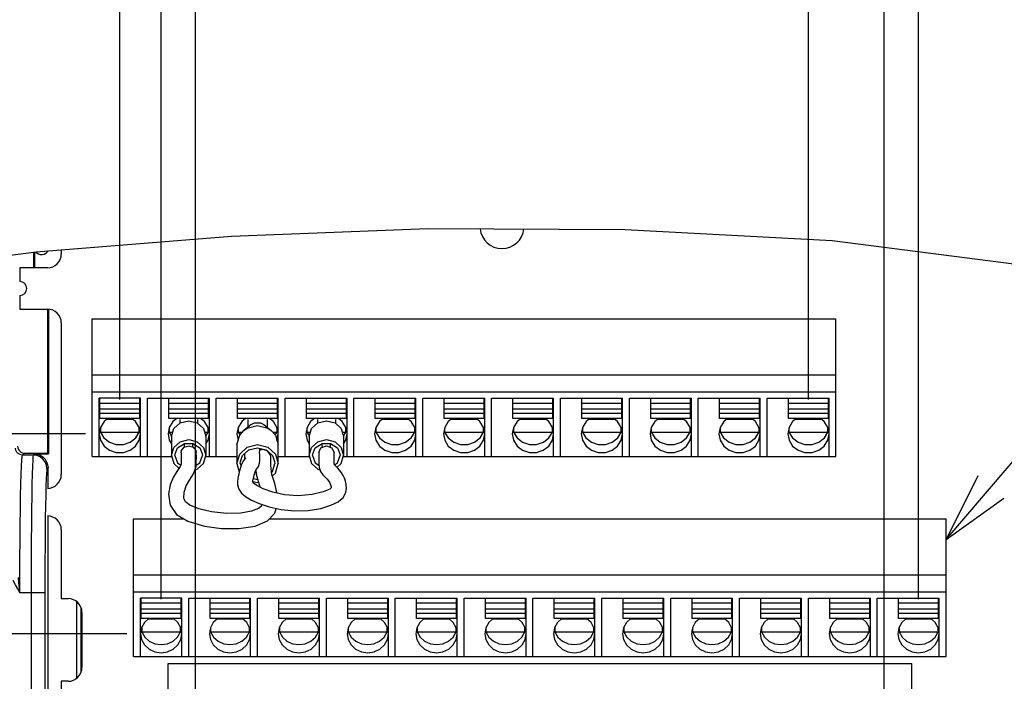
# Model space of a CAD drawing. Extents: x 29 to 410, y 33 to 287.
# Tile 29 of 33: x 270 to 299, y 151 to 170. Entities that reach past the tile are written whole.
import ezdxf

# ---------------------------------------------------------------- set-up
doc = ezdxf.new("R2010")
doc.units = 0
doc.header["$LTSCALE"] = 23.1
doc.layers.get('0').update_dxf_attribs({"linetype": 'CONTINUOUS'})
doc.layers.add('ALL_DIM', color=7, linetype='CONTINUOUS')
doc.layers.add('ALL_NOTE', color=7, linetype='CONTINUOUS')
doc.dimstyles.get("Standard").update_dxf_attribs({"dimtxt": 2.5, "dimasz": 2.5, "dimexe": 1.25, "dimexo": 0.625, "dimtad": 1, "dimcen": 2.5, "dimazin": 3, "dimtfac": 1, "dimtmove": 0, "dimatfit": 3})

# ---------------------------------------------------------------- blocks, each defined once
blk = doc.blocks.new('_OPEN')
at = {"color": 0, "linetype": 'BYBLOCK'}
for p, q in [((0, 0), (-1, 0.25)), ((-1, -0.25), (0, 0)), ((-1, 0), (0, 0))]:
    blk.add_line(p, q, dxfattribs=at)
blk = doc.blocks.new('*D31')
at = {"layer": 'ALL_DIM', "color": 2, "linetype": 'CONTINUOUS'}
for p, q in [((256.482, 147.587), (256.482, 171.767)), ((261.882, 147.587), (261.882, 171.767)), ((256.482, 170.767), (259.182, 170.767)), ((261.882, 170.767), (259.182, 170.767)), ((259.182, 170.767), (272.019, 170.767))]:
    blk.add_line(p, q, dxfattribs=at)
at = {"layer": 'ALL_DIM', "color": 2, "linetype": 'CONTINUOUS', "xscale": 2, "yscale": 2, "zscale": 2, "rotation": 180}
blk.add_blockref('_OPEN', (256.482, 170.767), dxfattribs=at)
at = {"layer": 'ALL_DIM', "color": 2, "linetype": 'CONTINUOUS', "xscale": 2, "yscale": 2, "zscale": 2}
blk.add_blockref('_OPEN', (261.882, 170.767), dxfattribs=at)
blk = doc.blocks.new('*D38')
at = {"layer": 'ALL_DIM', "color": 2, "linetype": 'CONTINUOUS'}
for p, q in [((221.41, 152.529), (221.41, 157.529)), ((221.41, 157.529), (221.41, 150.429)), ((273.582, 152.529), (220.41, 152.529)), ((221.41, 136.204), (221.41, 150.429)), ((274.582, 148.329), (220.41, 148.329)), ((221.41, 148.329), (221.41, 136.204))]:
    blk.add_line(p, q, dxfattribs=at)
at = {"layer": 'ALL_DIM', "color": 2, "linetype": 'CONTINUOUS', "xscale": 2, "yscale": 2, "zscale": 2}
for p, rotation in [((221.41, 152.529), 270), ((221.41, 148.329), 90)]:
    blk.add_blockref('_OPEN', p, dxfattribs=dict(at, rotation=rotation))
blk = doc.blocks.new('*D39')
at = {"layer": 'ALL_DIM', "color": 2, "linetype": 'CONTINUOUS'}
for p, q in [((272.382, 158.329), (214.671, 158.329)), ((215.671, 158.329), (215.671, 153.329)), ((215.671, 148.329), (215.671, 153.329)), ((274.582, 148.329), (214.671, 148.329))]:
    blk.add_line(p, q, dxfattribs=at)
at = {"layer": 'ALL_DIM', "color": 2, "linetype": 'CONTINUOUS', "xscale": 2, "yscale": 2, "zscale": 2}
for p, rotation in [((215.671, 158.329), 90), ((215.671, 148.329), 270)]:
    blk.add_blockref('_OPEN', p, dxfattribs=dict(at, rotation=rotation))
blk = doc.blocks.new('*D40')
at = {"layer": 'ALL_DIM', "color": 2, "linetype": 'CONTINUOUS'}
for p, q in [((273.382, 184.21), (273.382, 189.385)), ((293.382, 159.329), (293.382, 189.385)), ((273.382, 188.385), (283.382, 188.385)), ((293.382, 188.385), (283.382, 188.385)), ((273.382, 159.329), (273.382, 181.883))]:
    blk.add_line(p, q, dxfattribs=at)
at = {"layer": 'ALL_DIM', "color": 2, "linetype": 'CONTINUOUS', "xscale": 2, "yscale": 2, "zscale": 2, "rotation": 180}
blk.add_blockref('_OPEN', (273.382, 188.385), dxfattribs=at)
at = {"layer": 'ALL_DIM', "color": 2, "linetype": 'CONTINUOUS', "xscale": 2, "yscale": 2, "zscale": 2}
blk.add_blockref('_OPEN', (293.382, 188.385), dxfattribs=at)
blk = doc.blocks.new('*D41')
at = {"layer": 'ALL_DIM', "color": 2, "linetype": 'CONTINUOUS'}
for p, q in [((275.582, 149.329), (275.582, 177.912)), ((295.582, 149.329), (295.582, 177.912)), ((275.582, 176.912), (285.582, 176.912)), ((295.582, 176.912), (285.582, 176.912))]:
    blk.add_line(p, q, dxfattribs=at)
at = {"layer": 'ALL_DIM', "color": 2, "linetype": 'CONTINUOUS', "xscale": 2, "yscale": 2, "zscale": 2, "rotation": 180}
blk.add_blockref('_OPEN', (275.582, 176.912), dxfattribs=at)
at = {"layer": 'ALL_DIM', "color": 2, "linetype": 'CONTINUOUS', "xscale": 2, "yscale": 2, "zscale": 2}
blk.add_blockref('_OPEN', (295.582, 176.912), dxfattribs=at)
blk = doc.blocks.new('*D42')
at = {"layer": 'ALL_DIM', "color": 2, "linetype": 'CONTINUOUS'}
for p, q in [((274.582, 177.937), (274.582, 183.69)), ((296.582, 153.529), (296.582, 183.69)), ((274.582, 182.69), (285.582, 182.69)), ((296.582, 182.69), (285.582, 182.69)), ((274.582, 153.529), (274.582, 175.861))]:
    blk.add_line(p, q, dxfattribs=at)
at = {"layer": 'ALL_DIM', "color": 2, "linetype": 'CONTINUOUS', "xscale": 2, "yscale": 2, "zscale": 2, "rotation": 180}
blk.add_blockref('_OPEN', (274.582, 182.69), dxfattribs=at)
at = {"layer": 'ALL_DIM', "color": 2, "linetype": 'CONTINUOUS', "xscale": 2, "yscale": 2, "zscale": 2}
blk.add_blockref('_OPEN', (296.582, 182.69), dxfattribs=at)
blk = doc.blocks.new('*D43')
at = {"layer": 'ALL_DIM', "color": 2, "linetype": 'CONTINUOUS'}
for p, q in [((303.27, 149.329), (303.27, 195.361)), ((307.27, 149.329), (307.27, 195.361)), ((303.27, 194.361), (298.27, 194.361)), ((298.27, 194.361), (305.27, 194.361)), ((327.231, 194.361), (305.27, 194.361)), ((307.27, 194.361), (327.231, 194.361))]:
    blk.add_line(p, q, dxfattribs=at)
at = {"layer": 'ALL_DIM', "color": 2, "linetype": 'CONTINUOUS', "xscale": 2, "yscale": 2, "zscale": 2}
blk.add_blockref('_OPEN', (303.27, 194.361), dxfattribs=at)
at = {"layer": 'ALL_DIM', "color": 2, "linetype": 'CONTINUOUS', "xscale": 2, "yscale": 2, "zscale": 2, "rotation": 180}
blk.add_blockref('_OPEN', (307.27, 194.361), dxfattribs=at)
blk = doc.blocks.new('*D44')
at = {"layer": 'ALL_DIM', "color": 2, "linetype": 'CONTINUOUS'}
for p, q in [((302.254, 195.322), (302.254, 201.091)), ((306.254, 153.393), (306.254, 201.091)), ((302.254, 200.091), (297.254, 200.091)), ((297.254, 200.091), (304.254, 200.091)), ((327.231, 200.091), (304.254, 200.091)), ((306.254, 200.091), (327.231, 200.091)), ((302.254, 153.393), (302.254, 193.416))]:
    blk.add_line(p, q, dxfattribs=at)
at = {"layer": 'ALL_DIM', "color": 2, "linetype": 'CONTINUOUS', "xscale": 2, "yscale": 2, "zscale": 2}
blk.add_blockref('_OPEN', (302.254, 200.091), dxfattribs=at)
at = {"layer": 'ALL_DIM', "color": 2, "linetype": 'CONTINUOUS', "xscale": 2, "yscale": 2, "zscale": 2, "rotation": 180}
blk.add_blockref('_OPEN', (306.254, 200.091), dxfattribs=at)
blk = doc.blocks.new('*D45')
at = {"layer": 'ALL_DIM', "color": 2, "linetype": 'CONTINUOUS'}
for p, q in [((246.482, 111.347), (246.482, 195.361)), ((303.27, 149.329), (303.27, 195.361)), ((246.482, 194.361), (274.876, 194.361)), ((303.27, 194.361), (274.876, 194.361))]:
    blk.add_line(p, q, dxfattribs=at)
at = {"layer": 'ALL_DIM', "color": 2, "linetype": 'CONTINUOUS', "xscale": 2, "yscale": 2, "zscale": 2, "rotation": 180}
blk.add_blockref('_OPEN', (246.482, 194.361), dxfattribs=at)
at = {"layer": 'ALL_DIM', "color": 2, "linetype": 'CONTINUOUS', "xscale": 2, "yscale": 2, "zscale": 2}
blk.add_blockref('_OPEN', (303.27, 194.361), dxfattribs=at)
blk = doc.blocks.new('*D46')
at = {"layer": 'ALL_DIM', "color": 2, "linetype": 'CONTINUOUS'}
for p, q in [((246.482, 111.347), (246.482, 201.091)), ((302.254, 195.377), (302.254, 201.091)), ((246.482, 200.091), (274.368, 200.091)), ((302.254, 200.091), (274.368, 200.091)), ((302.254, 153.393), (302.254, 193.416))]:
    blk.add_line(p, q, dxfattribs=at)
at = {"layer": 'ALL_DIM', "color": 2, "linetype": 'CONTINUOUS', "xscale": 2, "yscale": 2, "zscale": 2, "rotation": 180}
blk.add_blockref('_OPEN', (246.482, 200.091), dxfattribs=at)
at = {"layer": 'ALL_DIM', "color": 2, "linetype": 'CONTINUOUS', "xscale": 2, "yscale": 2, "zscale": 2}
blk.add_blockref('_OPEN', (302.254, 200.091), dxfattribs=at)
blk = doc.blocks.new('*D47')
at = {"layer": 'ALL_DIM', "color": 2, "linetype": 'CONTINUOUS'}
for p, q in [((246.482, 111.347), (246.482, 177.912)), ((275.582, 149.329), (275.582, 177.912)), ((246.482, 176.912), (261.032, 176.912)), ((275.582, 176.912), (261.032, 176.912))]:
    blk.add_line(p, q, dxfattribs=at)
at = {"layer": 'ALL_DIM', "color": 2, "linetype": 'CONTINUOUS', "xscale": 2, "yscale": 2, "zscale": 2, "rotation": 180}
blk.add_blockref('_OPEN', (246.482, 176.912), dxfattribs=at)
at = {"layer": 'ALL_DIM', "color": 2, "linetype": 'CONTINUOUS', "xscale": 2, "yscale": 2, "zscale": 2}
blk.add_blockref('_OPEN', (275.582, 176.912), dxfattribs=at)
blk = doc.blocks.new('*D48')
at = {"layer": 'ALL_DIM', "color": 2, "linetype": 'CONTINUOUS'}
for p, q in [((246.482, 111.347), (246.482, 183.69)), ((274.582, 177.801), (274.582, 183.69)), ((246.482, 182.69), (260.532, 182.69)), ((274.582, 182.69), (260.532, 182.69)), ((274.582, 153.529), (274.582, 175.871))]:
    blk.add_line(p, q, dxfattribs=at)
at = {"layer": 'ALL_DIM', "color": 2, "linetype": 'CONTINUOUS', "xscale": 2, "yscale": 2, "zscale": 2, "rotation": 180}
blk.add_blockref('_OPEN', (246.482, 182.69), dxfattribs=at)
at = {"layer": 'ALL_DIM', "color": 2, "linetype": 'CONTINUOUS', "xscale": 2, "yscale": 2, "zscale": 2}
blk.add_blockref('_OPEN', (274.582, 182.69), dxfattribs=at)
blk = doc.blocks.new('*D49')
at = {"layer": 'ALL_DIM', "color": 2, "linetype": 'CONTINUOUS'}
for p, q in [((246.482, 111.347), (246.482, 189.385)), ((273.382, 184.077), (273.382, 189.385)), ((246.482, 188.385), (259.932, 188.385)), ((273.382, 188.385), (259.932, 188.385)), ((273.382, 159.329), (273.382, 181.551))]:
    blk.add_line(p, q, dxfattribs=at)
at = {"layer": 'ALL_DIM', "color": 2, "linetype": 'CONTINUOUS', "xscale": 2, "yscale": 2, "zscale": 2, "rotation": 180}
blk.add_blockref('_OPEN', (246.482, 188.385), dxfattribs=at)
at = {"layer": 'ALL_DIM', "color": 2, "linetype": 'CONTINUOUS', "xscale": 2, "yscale": 2, "zscale": 2}
blk.add_blockref('_OPEN', (273.382, 188.385), dxfattribs=at)

msp = doc.modelspace()

# ---------------------------------------------------------------- linework, layer by layer
at = {"color": 7, "linetype": 'CONTINUOUS'}
for p, q in [((276.623, 164.071), (282.336, 164.291)), ((282.336, 164.291), (288.057, 164.265)), ((288.057, 164.265), (294.075, 163.937)), ((270.956, 163.614), (276.623, 164.071)), ((294.075, 163.937), (300.051, 163.173)), ((264.419, 162.76), (270.956, 163.614)), ((270.882, 163.147), (270.882, 163.604)), ((270.91, 163.147), (270.91, 163.608)), ((270.976, 163.575), (270.945, 163.613)), ((271.682, 163.673), (271.682, 163.547)), ((270.482, 163.147), (270.482, 162.747)), ((271.282, 163.147), (270.482, 163.147)), ((270.482, 162.347), (270.482, 161.947)), ((270.482, 161.947), (271.282, 161.947)), ((271.282, 161.947), (271.282, 157.773)), ((271.31, 161.947), (271.31, 157.745)), ((272.582, 157.667), (272.582, 161.667)), ((272.582, 161.667), (294.182, 161.667)), ((294.182, 157.667), (294.182, 161.667)), ((271.682, 161.547), (271.682, 157.147)), ((272.582, 160.04), (294.182, 160.04)), ((272.582, 159.547), (294.182, 159.547)), ((272.782, 157.667), (272.782, 159.363)), ((273.982, 159.363), (272.782, 159.363)), ((272.802, 158.771), (272.802, 159.36)), ((273.962, 158.771), (273.962, 159.36)), ((273.982, 157.667), (273.982, 159.363)), ((274.182, 157.667), (274.182, 159.363)), ((274.182, 159.363), (275.982, 159.363)), ((274.802, 158.771), (274.802, 159.36)), ((275.962, 158.771), (275.962, 159.36)), ((275.982, 157.667), (275.982, 159.363)), ((276.182, 157.667), (276.182, 159.363)), ((276.182, 159.363), (277.982, 159.363)), ((276.802, 158.771), (276.802, 159.36)), ((277.962, 158.771), (277.962, 159.36)), ((277.982, 157.468), (277.982, 159.363)), ((278.182, 157.667), (278.182, 159.363)), ((278.182, 159.363), (279.982, 159.363)), ((278.802, 158.771), (278.802, 159.36)), ((279.962, 158.771), (279.962, 159.36)), ((279.982, 157.667), (279.982, 159.363)), ((280.182, 157.667), (280.182, 159.363)), ((280.182, 159.363), (281.982, 159.363)), ((280.802, 158.771), (280.802, 159.36)), ((281.962, 158.771), (281.962, 159.36)), ((281.982, 157.667), (281.982, 159.363)), ((282.182, 157.667), (282.182, 159.363)), ((282.182, 159.363), (283.982, 159.363)), ((282.802, 158.771), (282.802, 159.36)), ((283.962, 158.771), (283.962, 159.36)), ((283.982, 157.667), (283.982, 159.363)), ((284.182, 157.667), (284.182, 159.363)), ((284.182, 159.363), (285.982, 159.363)), ((284.802, 158.771), (284.802, 159.36)), ((285.962, 158.771), (285.962, 159.36)), ((285.982, 157.667), (285.982, 159.363)), ((286.182, 157.667), (286.182, 159.363)), ((286.182, 159.363), (287.982, 159.363)), ((286.802, 158.771), (286.802, 159.36)), ((287.962, 158.771), (287.962, 159.36)), ((287.982, 157.667), (287.982, 159.363)), ((288.182, 157.667), (288.182, 159.363)), ((288.182, 159.363), (289.982, 159.363)), ((288.802, 158.771), (288.802, 159.36)), ((289.962, 158.771), (289.962, 159.36)), ((289.982, 157.667), (289.982, 159.363)), ((290.182, 157.667), (290.182, 159.363)), ((290.182, 159.363), (291.982, 159.363)), ((290.802, 158.771), (290.802, 159.36)), ((291.962, 158.771), (291.962, 159.36)), ((291.982, 157.667), (291.982, 159.363)), ((292.182, 157.667), (292.182, 159.363)), ((292.182, 159.363), (293.982, 159.363)), ((292.802, 158.771), (292.802, 159.36)), ((293.962, 158.771), (293.962, 159.36)), ((293.982, 157.667), (293.982, 159.363)), ((273.962, 159.213), (272.802, 159.213)), ((273.962, 159.044), (272.802, 159.044)), ((275.962, 159.213), (274.802, 159.213)), ((275.962, 159.044), (274.802, 159.044)), ((277.962, 159.213), (276.802, 159.213)), ((277.962, 159.044), (276.802, 159.044)), ((279.962, 159.213), (278.802, 159.213)), ((279.962, 159.044), (278.802, 159.044)), ((281.962, 159.213), (280.802, 159.213)), ((281.962, 159.044), (280.802, 159.044)), ((283.962, 159.213), (282.802, 159.213)), ((283.962, 159.044), (282.802, 159.044)), ((285.962, 159.213), (284.802, 159.213)), ((285.962, 159.044), (284.802, 159.044)), ((287.962, 159.213), (286.802, 159.213)), ((287.962, 159.044), (286.802, 159.044)), ((289.962, 159.213), (288.802, 159.213)), ((289.962, 159.044), (288.802, 159.044)), ((291.962, 159.213), (290.802, 159.213)), ((291.962, 159.044), (290.802, 159.044)), ((293.962, 159.213), (292.802, 159.213)), ((293.962, 159.044), (292.802, 159.044)), ((273.962, 158.918), (272.802, 158.918)), ((273.962, 158.771), (272.802, 158.771)), ((273.759, 158.748), (273.006, 158.748)), ((275.962, 158.918), (274.802, 158.918)), ((275.962, 158.771), (274.802, 158.771)), ((275.122, 158.748), (275.122, 158.64)), ((275.642, 158.748), (275.642, 158.64)), ((277.962, 158.918), (276.802, 158.918)), ((277.962, 158.771), (276.802, 158.771)), ((277.102, 158.748), (277.102, 158.524)), ((277.662, 158.748), (277.662, 158.524)), ((279.962, 158.918), (278.802, 158.918)), ((279.962, 158.771), (278.802, 158.771)), ((279.122, 158.748), (279.122, 158.64)), ((279.642, 158.748), (279.642, 158.64)), ((281.962, 158.918), (280.802, 158.918)), ((281.962, 158.771), (280.802, 158.771)), ((281.759, 158.748), (281.006, 158.748)), ((283.962, 158.918), (282.802, 158.918)), ((283.962, 158.771), (282.802, 158.771)), ((283.759, 158.748), (283.006, 158.748)), ((285.962, 158.918), (284.802, 158.918)), ((285.962, 158.771), (284.802, 158.771)), ((285.759, 158.748), (285.006, 158.748)), ((287.962, 158.918), (286.802, 158.918)), ((287.962, 158.771), (286.802, 158.771)), ((287.759, 158.748), (287.006, 158.748)), ((289.962, 158.918), (288.802, 158.918)), ((289.962, 158.771), (288.802, 158.771)), ((289.759, 158.748), (289.006, 158.748)), ((291.962, 158.918), (290.802, 158.918)), ((291.962, 158.771), (290.802, 158.771)), ((291.759, 158.748), (291.006, 158.748)), ((293.962, 158.918), (292.802, 158.918)), ((293.962, 158.771), (292.802, 158.771)), ((293.759, 158.748), (293.006, 158.748)), ((272.817, 158.508), (272.817, 158.38)), ((273.948, 158.38), (273.948, 158.508)), ((274.817, 158.508), (274.817, 158.38)), ((275.948, 158.38), (275.948, 158.508)), ((276.817, 158.508), (276.817, 158.38)), ((277.198, 158.601), (276.987, 158.431)), ((277.469, 158.653), (277.567, 158.601)), ((277.567, 158.601), (277.778, 158.431)), ((277.948, 158.38), (277.948, 158.508)), ((278.817, 158.508), (278.817, 158.38)), ((279.948, 158.38), (279.948, 158.508)), ((280.817, 158.508), (280.817, 158.38)), ((281.948, 158.38), (281.948, 158.508)), ((282.817, 158.508), (282.817, 158.38)), ((283.948, 158.38), (283.948, 158.508)), ((284.817, 158.508), (284.817, 158.38)), ((285.948, 158.38), (285.948, 158.508)), ((286.817, 158.508), (286.817, 158.38)), ((287.948, 158.38), (287.948, 158.508)), ((288.817, 158.508), (288.817, 158.38)), ((289.948, 158.38), (289.948, 158.508)), ((290.817, 158.508), (290.817, 158.38)), ((291.948, 158.38), (291.948, 158.508)), ((292.817, 158.508), (292.817, 158.38)), ((293.948, 158.38), (293.948, 158.508)), ((272.802, 158.432), (272.817, 158.38)), ((272.817, 158.38), (273.948, 158.38)), ((273.845, 158.212), (273.948, 158.38)), ((273.948, 158.38), (273.963, 158.432)), ((274.802, 158.432), (274.817, 158.38)), ((274.817, 158.38), (274.887, 158.266)), ((274.817, 158.38), (274.92, 158.38)), ((274.882, 158.251), (274.882, 157.703)), ((275.845, 158.38), (275.948, 158.38)), ((275.878, 158.266), (275.948, 158.38)), ((275.882, 158.251), (275.882, 157.703)), ((275.948, 158.38), (275.963, 158.432)), ((276.782, 158.329), (276.819, 158.14)), ((276.802, 158.432), (276.817, 158.38)), ((276.817, 158.38), (276.868, 158.298)), ((276.817, 158.38), (276.941, 158.38)), ((277.823, 158.38), (277.948, 158.38)), ((277.897, 158.298), (277.948, 158.38)), ((277.946, 158.14), (277.982, 158.329)), ((277.948, 158.38), (277.963, 158.432)), ((278.802, 158.432), (278.817, 158.38)), ((278.817, 158.38), (278.887, 158.266)), ((278.817, 158.38), (278.92, 158.38)), ((278.882, 158.251), (278.882, 157.703)), ((279.845, 158.38), (279.948, 158.38)), ((279.878, 158.266), (279.948, 158.38)), ((279.882, 158.251), (279.882, 157.703)), ((279.948, 158.38), (279.963, 158.432)), ((280.802, 158.432), (280.817, 158.38)), ((280.817, 158.38), (281.948, 158.38)), ((281.845, 158.212), (281.948, 158.38)), ((281.948, 158.38), (281.963, 158.432)), ((282.802, 158.432), (282.817, 158.38)), ((282.817, 158.38), (283.948, 158.38)), ((283.845, 158.212), (283.948, 158.38)), ((283.948, 158.38), (283.963, 158.432)), ((284.802, 158.432), (284.817, 158.38)), ((284.817, 158.38), (285.948, 158.38)), ((285.845, 158.212), (285.948, 158.38)), ((285.948, 158.38), (285.963, 158.432)), ((286.802, 158.432), (286.817, 158.38)), ((286.817, 158.38), (287.948, 158.38)), ((287.845, 158.212), (287.948, 158.38)), ((287.948, 158.38), (287.963, 158.432)), ((288.802, 158.432), (288.817, 158.38)), ((288.817, 158.38), (289.948, 158.38)), ((289.845, 158.212), (289.948, 158.38)), ((289.948, 158.38), (289.963, 158.432)), ((290.802, 158.432), (290.817, 158.38)), ((290.817, 158.38), (291.948, 158.38)), ((291.845, 158.212), (291.948, 158.38)), ((291.948, 158.38), (291.963, 158.432)), ((292.802, 158.432), (292.817, 158.38)), ((292.817, 158.38), (293.948, 158.38)), ((293.845, 158.212), (293.948, 158.38)), ((293.948, 158.38), (293.963, 158.432)), ((275.251, 158.048), (275.26, 158.042)), ((275.26, 157.949), (275.26, 158.053)), ((275.382, 157.986), (275.513, 157.947)), ((275.504, 157.949), (275.504, 158.053)), ((275.504, 158.042), (275.513, 158.048)), ((276.782, 158.016), (276.782, 157.468)), ((277.382, 157.928), (277.632, 157.866)), ((277.443, 157.885), (277.438, 157.914)), ((277.488, 157.867), (277.44, 157.85)), ((277.442, 157.893), (277.45, 157.911)), ((277.444, 157.847), (277.444, 157.885)), ((277.542, 157.873), (277.488, 157.867)), ((277.662, 157.838), (277.542, 157.873)), ((277.632, 157.866), (277.815, 157.698)), ((279.251, 158.048), (279.26, 158.042)), ((279.26, 157.939), (279.26, 158.053)), ((279.382, 157.985), (279.539, 157.925)), ((279.504, 157.939), (279.504, 158.053)), ((279.504, 158.042), (279.513, 158.048)), ((279.539, 157.925), (279.604, 157.779)), ((270.551, 157.715), (270.609, 157.773)), ((270.867, 157.715), (270.551, 157.715)), ((270.609, 157.773), (271.282, 157.773)), ((270.896, 157.745), (270.867, 157.715)), ((270.896, 157.745), (271.31, 157.745)), ((271.282, 157.773), (271.31, 157.745)), ((272.582, 157.667), (274.882, 157.667)), ((274.982, 157.703), (274.988, 157.752)), ((275.161, 157.779), (275.171, 157.844)), ((275.777, 157.752), (275.782, 157.703)), ((275.882, 157.667), (276.782, 157.667)), ((276.782, 157.468), (276.863, 157.744)), ((276.888, 157.528), (276.949, 157.698)), ((277, 157.668), (277, 157.585)), ((277.664, 157.838), (277.664, 157.845)), ((277.753, 157.734), (277.673, 157.835)), ((277.764, 157.675), (277.753, 157.734)), ((277.815, 157.698), (277.877, 157.528)), ((277.982, 157.667), (278.882, 157.667)), ((278.982, 157.703), (278.988, 157.752)), ((279.777, 157.752), (279.782, 157.703)), ((279.882, 157.667), (294.182, 157.667)), ((271.296, 157.345), (271.266, 157.316)), ((271.296, 156.747), (271.296, 157.345)), ((276.782, 157.468), (276.853, 157.224)), ((276.882, 157.468), (276.888, 157.528)), ((276.882, 157.468), (276.903, 157.396)), ((277.341, 157.302), (277.358, 157.318)), ((277.877, 157.528), (277.882, 157.468)), ((277.26, 156.894), (277.246, 156.908)), ((279.518, 156.795), (279.522, 156.764)), ((277.888, 156.03), (277.922, 156.162)), ((271.296, 150.561), (271.296, 155.947)), ((273.782, 151.867), (273.782, 155.867)), ((273.782, 155.867), (275.234, 155.867)), ((277.737, 155.867), (297.382, 155.867)), ((297.382, 151.867), (297.382, 155.867)), ((271.682, 155.547), (271.682, 153.547)), ((273.782, 154.24), (297.382, 154.24)), ((270.805, 153.716), (270.479, 153.716)), ((270.805, 153.716), (270.805, 141.781)), ((271.205, 153.716), (270.805, 153.716)), ((271.205, 153.716), (271.205, 142.064)), ((273.782, 153.747), (297.382, 153.747)), ((271.682, 153.547), (271.882, 153.547)), ((272.137, 151.242), (272.137, 153.452)), ((273.982, 151.867), (273.982, 153.563)), ((275.182, 153.563), (273.982, 153.563)), ((274.002, 152.971), (274.002, 153.56)), ((275.162, 153.413), (274.002, 153.413)), ((275.162, 152.971), (275.162, 153.56)), ((275.182, 151.867), (275.182, 153.563)), ((275.382, 151.867), (275.382, 153.563)), ((275.382, 153.563), (277.182, 153.563)), ((276.002, 152.971), (276.002, 153.56)), ((277.162, 153.413), (276.002, 153.413)), ((277.162, 152.971), (277.162, 153.56)), ((277.182, 151.867), (277.182, 153.563)), ((277.382, 151.867), (277.382, 153.563)), ((277.382, 153.563), (279.182, 153.563)), ((278.002, 152.971), (278.002, 153.56)), ((279.162, 153.413), (278.002, 153.413)), ((279.162, 152.971), (279.162, 153.56)), ((279.182, 151.867), (279.182, 153.563)), ((279.382, 151.867), (279.382, 153.563)), ((279.382, 153.563), (281.182, 153.563)), ((280.002, 152.971), (280.002, 153.56)), ((281.162, 153.413), (280.002, 153.413)), ((281.162, 152.971), (281.162, 153.56)), ((281.182, 151.867), (281.182, 153.563)), ((281.382, 151.867), (281.382, 153.563)), ((281.382, 153.563), (283.182, 153.563)), ((282.002, 152.971), (282.002, 153.56)), ((283.162, 153.413), (282.002, 153.413)), ((283.162, 152.971), (283.162, 153.56)), ((283.182, 151.867), (283.182, 153.563)), ((283.382, 151.867), (283.382, 153.563)), ((283.382, 153.563), (285.182, 153.563)), ((284.002, 152.971), (284.002, 153.56)), ((285.162, 153.413), (284.002, 153.413)), ((285.162, 152.971), (285.162, 153.56)), ((285.182, 151.867), (285.182, 153.563)), ((285.382, 151.867), (285.382, 153.563)), ((285.382, 153.563), (287.182, 153.563)), ((286.002, 152.971), (286.002, 153.56)), ((287.162, 153.413), (286.002, 153.413)), ((287.162, 152.971), (287.162, 153.56)), ((287.182, 151.867), (287.182, 153.563)), ((287.382, 151.867), (287.382, 153.563)), ((287.382, 153.563), (289.182, 153.563)), ((288.002, 152.971), (288.002, 153.56)), ((289.162, 153.413), (288.002, 153.413)), ((289.162, 152.971), (289.162, 153.56)), ((289.182, 151.867), (289.182, 153.563)), ((289.382, 151.867), (289.382, 153.563)), ((289.382, 153.563), (291.182, 153.563)), ((290.002, 152.971), (290.002, 153.56)), ((291.162, 153.413), (290.002, 153.413)), ((291.162, 152.971), (291.162, 153.56)), ((291.182, 151.867), (291.182, 153.563)), ((291.382, 151.867), (291.382, 153.563)), ((291.382, 153.563), (293.182, 153.563)), ((292.002, 152.971), (292.002, 153.56)), ((293.162, 153.413), (292.002, 153.413)), ((293.162, 152.971), (293.162, 153.56)), ((293.182, 151.867), (293.182, 153.563)), ((293.382, 151.867), (293.382, 153.563)), ((293.382, 153.563), (295.182, 153.563)), ((294.002, 152.971), (294.002, 153.56)), ((295.162, 153.413), (294.002, 153.413)), ((295.162, 152.971), (295.162, 153.56)), ((295.182, 151.867), (295.182, 153.563)), ((295.382, 151.867), (295.382, 153.563)), ((295.382, 153.563), (297.182, 153.563)), ((296.002, 152.971), (296.002, 153.56)), ((297.162, 153.413), (296.002, 153.413)), ((297.162, 152.971), (297.162, 153.56)), ((297.182, 151.867), (297.182, 153.563)), ((272.256, 151.414), (272.256, 153.28)), ((272.282, 153.147), (272.282, 151.547)), ((275.162, 153.244), (274.002, 153.244)), ((275.162, 153.118), (274.002, 153.118)), ((277.162, 153.244), (276.002, 153.244)), ((277.162, 153.118), (276.002, 153.118)), ((279.162, 153.244), (278.002, 153.244)), ((279.162, 153.118), (278.002, 153.118)), ((281.162, 153.244), (280.002, 153.244)), ((281.162, 153.118), (280.002, 153.118)), ((283.162, 153.244), (282.002, 153.244)), ((283.162, 153.118), (282.002, 153.118)), ((285.162, 153.244), (284.002, 153.244)), ((285.162, 153.118), (284.002, 153.118)), ((287.162, 153.244), (286.002, 153.244)), ((287.162, 153.118), (286.002, 153.118)), ((289.162, 153.244), (288.002, 153.244)), ((289.162, 153.118), (288.002, 153.118)), ((291.162, 153.244), (290.002, 153.244)), ((291.162, 153.118), (290.002, 153.118)), ((293.162, 153.244), (292.002, 153.244)), ((293.162, 153.118), (292.002, 153.118)), ((295.162, 153.244), (294.002, 153.244)), ((295.162, 153.118), (294.002, 153.118)), ((297.162, 153.244), (296.002, 153.244)), ((297.162, 153.118), (296.002, 153.118)), ((275.162, 152.971), (274.002, 152.971)), ((274.965, 152.948), (274.2, 152.948)), ((277.162, 152.971), (276.002, 152.971)), ((276.965, 152.948), (276.2, 152.948)), ((279.162, 152.971), (278.002, 152.971)), ((278.965, 152.948), (278.2, 152.948)), ((281.162, 152.971), (280.002, 152.971)), ((280.965, 152.948), (280.2, 152.948)), ((283.162, 152.971), (282.002, 152.971)), ((282.965, 152.948), (282.2, 152.948)), ((285.162, 152.971), (284.002, 152.971)), ((284.965, 152.948), (284.2, 152.948)), ((287.162, 152.971), (286.002, 152.971)), ((286.965, 152.948), (286.2, 152.948)), ((289.162, 152.971), (288.002, 152.971)), ((288.965, 152.948), (288.2, 152.948)), ((291.162, 152.971), (290.002, 152.971)), ((290.965, 152.948), (290.2, 152.948)), ((293.162, 152.971), (292.002, 152.971)), ((292.965, 152.948), (292.2, 152.948)), ((295.162, 152.971), (294.002, 152.971)), ((294.965, 152.948), (294.2, 152.948)), ((297.162, 152.971), (296.002, 152.971)), ((296.965, 152.948), (296.2, 152.948)), ((274.001, 152.636), (274.017, 152.58)), ((274.017, 152.709), (274.017, 152.58)), ((274.017, 152.58), (275.148, 152.58)), ((275.061, 152.431), (275.148, 152.58)), ((275.148, 152.58), (275.148, 152.709)), ((275.148, 152.58), (275.164, 152.636)), ((276.001, 152.636), (276.017, 152.58)), ((276.017, 152.709), (276.017, 152.58)), ((276.017, 152.58), (277.148, 152.58)), ((277.061, 152.431), (277.148, 152.58)), ((277.148, 152.58), (277.148, 152.709)), ((277.148, 152.58), (277.164, 152.636)), ((278.001, 152.636), (278.017, 152.58)), ((278.017, 152.709), (278.017, 152.58)), ((278.017, 152.58), (279.148, 152.58)), ((279.061, 152.431), (279.148, 152.58)), ((279.148, 152.58), (279.148, 152.709)), ((279.148, 152.58), (279.164, 152.636)), ((280.001, 152.636), (280.017, 152.58)), ((280.017, 152.709), (280.017, 152.58)), ((280.017, 152.58), (281.148, 152.58)), ((281.061, 152.431), (281.148, 152.58)), ((281.148, 152.58), (281.148, 152.709)), ((281.148, 152.58), (281.164, 152.636)), ((282.001, 152.636), (282.017, 152.58)), ((282.017, 152.709), (282.017, 152.58)), ((282.017, 152.58), (283.148, 152.58)), ((283.061, 152.431), (283.148, 152.58)), ((283.148, 152.58), (283.148, 152.709)), ((283.148, 152.58), (283.164, 152.636)), ((284.001, 152.636), (284.017, 152.58)), ((284.017, 152.709), (284.017, 152.58)), ((284.017, 152.58), (285.148, 152.58)), ((285.061, 152.431), (285.148, 152.58)), ((285.148, 152.58), (285.148, 152.709)), ((285.148, 152.58), (285.164, 152.636)), ((286.001, 152.636), (286.017, 152.58)), ((286.017, 152.709), (286.017, 152.58)), ((286.017, 152.58), (287.148, 152.58)), ((287.061, 152.431), (287.148, 152.58)), ((287.148, 152.58), (287.148, 152.709)), ((287.148, 152.58), (287.164, 152.636)), ((288.001, 152.636), (288.017, 152.58)), ((288.017, 152.709), (288.017, 152.58)), ((288.017, 152.58), (289.148, 152.58)), ((289.061, 152.431), (289.148, 152.58)), ((289.148, 152.58), (289.148, 152.709)), ((289.148, 152.58), (289.164, 152.636)), ((290.001, 152.636), (290.017, 152.58)), ((290.017, 152.709), (290.017, 152.58)), ((290.017, 152.58), (291.148, 152.58)), ((291.061, 152.431), (291.148, 152.58)), ((291.148, 152.58), (291.148, 152.709)), ((291.148, 152.58), (291.164, 152.636)), ((292.001, 152.636), (292.017, 152.58)), ((292.017, 152.709), (292.017, 152.58)), ((292.017, 152.58), (293.148, 152.58)), ((293.061, 152.431), (293.148, 152.58)), ((293.148, 152.58), (293.148, 152.709)), ((293.148, 152.58), (293.164, 152.636)), ((294.001, 152.636), (294.017, 152.58)), ((294.017, 152.709), (294.017, 152.58)), ((294.017, 152.58), (295.148, 152.58)), ((295.061, 152.431), (295.148, 152.58)), ((295.148, 152.58), (295.148, 152.709)), ((295.148, 152.58), (295.164, 152.636)), ((296.001, 152.636), (296.017, 152.58)), ((296.017, 152.709), (296.017, 152.58)), ((296.017, 152.58), (297.148, 152.58)), ((297.061, 152.431), (297.148, 152.58)), ((297.148, 152.58), (297.148, 152.709)), ((297.148, 152.58), (297.164, 152.636)), ((273.782, 151.867), (297.382, 151.867)), ((274.782, 147.667), (274.782, 151.667)), ((274.782, 151.667), (296.382, 151.667)), ((296.382, 147.667), (296.382, 151.667)), ((271.682, 151.147), (271.682, 149.947)), ((271.882, 151.147), (271.682, 151.147))]:
    msp.add_line(p, q, dxfattribs=at)
for points in [[(271.291, 163.641), (271.271, 163.604), (271.232, 163.565), (271.184, 163.537), (271.13, 163.524), (271.074, 163.526), (271.022, 163.544), (270.976, 163.575)], [(273.035, 158.771), (272.923, 158.684), (272.819, 158.518), (272.782, 158.329)], [(273.982, 158.329), (273.946, 158.518), (273.842, 158.684), (273.729, 158.771)], [(275.035, 158.771), (274.923, 158.684), (274.819, 158.518), (274.782, 158.329)], [(275.982, 158.329), (275.946, 158.518), (275.842, 158.684), (275.729, 158.771)], [(277.035, 158.771), (276.923, 158.684), (276.819, 158.518), (276.782, 158.329)], [(277.982, 158.329), (277.946, 158.518), (277.842, 158.684), (277.729, 158.771)], [(279.035, 158.771), (278.923, 158.684), (278.819, 158.518), (278.782, 158.329)], [(279.982, 158.329), (279.946, 158.518), (279.842, 158.684), (279.729, 158.771)], [(281.035, 158.771), (280.923, 158.684), (280.819, 158.518), (280.782, 158.329)], [(281.982, 158.329), (281.946, 158.518), (281.842, 158.684), (281.729, 158.771)], [(283.035, 158.771), (282.923, 158.684), (282.819, 158.518), (282.782, 158.329)], [(283.982, 158.329), (283.946, 158.518), (283.842, 158.684), (283.729, 158.771)], [(285.035, 158.771), (284.923, 158.684), (284.819, 158.518), (284.782, 158.329)], [(285.982, 158.329), (285.946, 158.518), (285.842, 158.684), (285.729, 158.771)], [(287.035, 158.771), (286.923, 158.684), (286.819, 158.518), (286.782, 158.329)], [(287.982, 158.329), (287.946, 158.518), (287.842, 158.684), (287.729, 158.771)], [(289.035, 158.771), (288.923, 158.684), (288.819, 158.518), (288.782, 158.329)], [(289.982, 158.329), (289.946, 158.518), (289.842, 158.684), (289.729, 158.771)], [(291.035, 158.771), (290.923, 158.684), (290.819, 158.518), (290.782, 158.329)], [(291.982, 158.329), (291.946, 158.518), (291.842, 158.684), (291.729, 158.771)], [(293.035, 158.771), (292.923, 158.684), (292.819, 158.518), (292.782, 158.329)], [(293.982, 158.329), (293.946, 158.518), (293.842, 158.684), (293.729, 158.771)], [(274.882, 158.251), (274.949, 158.481), (275.132, 158.65), (275.382, 158.711), (275.632, 158.65), (275.815, 158.481), (275.882, 158.251)], [(276.987, 158.431), (277.082, 158.494), (277.382, 158.568), (277.682, 158.494), (277.778, 158.431)], [(277.198, 158.601), (277.296, 158.653), (277.469, 158.653)], [(278.882, 158.251), (278.949, 158.481), (279.132, 158.65), (279.382, 158.711), (279.632, 158.65), (279.815, 158.481), (279.882, 158.251)], [(272.782, 158.329), (272.819, 158.141), (272.923, 157.974), (273.082, 157.851), (273.278, 157.786), (273.487, 157.786), (273.682, 157.851), (273.842, 157.974), (273.946, 158.141), (273.982, 158.329)], [(272.817, 158.38), (272.92, 158.212), (273.08, 158.087), (273.277, 158.021), (273.487, 158.021), (273.684, 158.087), (273.845, 158.212)], [(274.782, 158.329), (274.819, 158.141), (274.882, 158.039)], [(274.882, 157.703), (274.949, 157.933), (275.132, 158.101), (275.382, 158.163), (275.632, 158.101), (275.815, 157.933), (275.882, 157.703)], [(275.882, 158.039), (275.946, 158.141), (275.982, 158.329)], [(276.782, 158.016), (276.863, 158.292), (276.987, 158.431)], [(277.778, 158.431), (277.902, 158.292), (277.982, 158.016)], [(278.782, 158.329), (278.819, 158.141), (278.882, 158.039)], [(278.882, 157.703), (278.949, 157.933), (279.132, 158.101), (279.382, 158.163), (279.632, 158.101), (279.815, 157.933), (279.882, 157.703)], [(279.882, 158.039), (279.946, 158.141), (279.982, 158.329)], [(280.782, 158.329), (280.819, 158.141), (280.923, 157.974), (281.082, 157.851), (281.278, 157.786), (281.487, 157.786), (281.682, 157.851), (281.842, 157.974), (281.946, 158.141), (281.982, 158.329)], [(280.817, 158.38), (280.92, 158.212), (281.08, 158.087), (281.277, 158.021), (281.487, 158.021), (281.684, 158.087), (281.845, 158.212)], [(282.782, 158.329), (282.819, 158.141), (282.923, 157.974), (283.082, 157.851), (283.278, 157.786), (283.487, 157.786), (283.682, 157.851), (283.842, 157.974), (283.946, 158.141), (283.982, 158.329)], [(282.817, 158.38), (282.92, 158.212), (283.08, 158.087), (283.277, 158.021), (283.487, 158.021), (283.684, 158.087), (283.845, 158.212)], [(284.782, 158.329), (284.819, 158.141), (284.923, 157.974), (285.082, 157.851), (285.278, 157.786), (285.487, 157.786), (285.682, 157.851), (285.842, 157.974), (285.946, 158.141), (285.982, 158.329)], [(284.817, 158.38), (284.92, 158.212), (285.08, 158.087), (285.277, 158.021), (285.487, 158.021), (285.684, 158.087), (285.845, 158.212)], [(286.782, 158.329), (286.819, 158.141), (286.923, 157.974), (287.082, 157.851), (287.278, 157.786), (287.487, 157.786), (287.682, 157.851), (287.842, 157.974), (287.946, 158.141), (287.982, 158.329)], [(286.817, 158.38), (286.92, 158.212), (287.08, 158.087), (287.277, 158.021), (287.487, 158.021), (287.684, 158.087), (287.845, 158.212)], [(288.782, 158.329), (288.819, 158.141), (288.923, 157.974), (289.082, 157.851), (289.278, 157.786), (289.487, 157.786), (289.682, 157.851), (289.842, 157.974), (289.946, 158.141), (289.982, 158.329)], [(288.817, 158.38), (288.92, 158.212), (289.08, 158.087), (289.277, 158.021), (289.487, 158.021), (289.684, 158.087), (289.845, 158.212)], [(290.782, 158.329), (290.819, 158.141), (290.923, 157.974), (291.082, 157.851), (291.278, 157.786), (291.487, 157.786), (291.682, 157.851), (291.842, 157.974), (291.946, 158.141), (291.982, 158.329)], [(290.817, 158.38), (290.92, 158.212), (291.08, 158.087), (291.277, 158.021), (291.487, 158.021), (291.684, 158.087), (291.845, 158.212)], [(292.782, 158.329), (292.819, 158.141), (292.923, 157.974), (293.082, 157.851), (293.278, 157.786), (293.487, 157.786), (293.682, 157.851), (293.842, 157.974), (293.946, 158.141), (293.982, 158.329)], [(292.817, 158.38), (292.92, 158.212), (293.08, 158.087), (293.277, 158.021), (293.487, 158.021), (293.684, 158.087), (293.845, 158.212)], [(270.551, 157.715), (270.489, 157.725), (270.433, 157.754), (270.389, 157.798), (270.361, 157.854), (270.351, 157.915)], [(270.409, 157.973), (270.416, 157.921), (270.436, 157.873), (270.467, 157.832), (270.509, 157.8), (270.557, 157.78), (270.609, 157.773)], [(274.988, 157.752), (275.059, 157.919), (275.259, 158.053), (275.506, 158.053), (275.706, 157.919), (275.777, 157.752)], [(275.171, 157.844), (275.252, 157.946), (275.382, 157.986)], [(275.513, 157.947), (275.594, 157.845), (275.604, 157.783)], [(276.863, 157.744), (277.082, 157.946), (277.382, 158.02), (277.682, 157.946), (277.902, 157.744), (277.982, 157.468)], [(276.949, 157.698), (277.132, 157.866), (277.382, 157.928)], [(278.988, 157.752), (279.059, 157.919), (279.259, 158.053), (279.506, 158.053), (279.706, 157.919), (279.777, 157.752)], [(279.16, 157.783), (279.225, 157.926), (279.382, 157.985)], [(270.479, 153.716), (270.48, 154.226), (270.481, 154.733), (270.484, 155.226), (270.488, 155.694), (270.494, 156.128), (270.5, 156.52), (270.507, 156.865), (270.515, 157.157), (270.523, 157.393), (270.532, 157.566), (270.542, 157.674), (270.551, 157.715)], [(270.867, 157.715), (270.858, 157.673), (270.851, 157.565), (270.843, 157.392), (270.836, 157.157), (270.829, 156.865), (270.823, 156.52), (270.818, 156.127), (270.813, 155.694), (270.809, 155.228), (270.807, 154.737), (270.805, 154.23), (270.805, 153.716)], [(271.266, 157.316), (271.253, 157.419), (271.213, 157.515), (271.149, 157.598), (271.066, 157.662), (270.97, 157.702), (270.867, 157.715)], [(270.896, 157.745), (270.985, 157.735), (271.07, 157.706), (271.146, 157.658), (271.209, 157.595), (271.257, 157.519), (271.286, 157.434), (271.296, 157.345)], [(275.16, 157.779), (275.161, 157.654), (275.16, 157.529), (275.161, 157.441), (275.131, 157.381), (275.036, 157.238), (274.933, 157.062), (274.847, 156.847), (274.8, 156.579), (274.841, 156.26), (275.024, 155.993), (275.357, 155.793), (275.841, 155.648), (276.335, 155.581), (276.834, 155.578), (277.318, 155.65), (277.676, 155.8), (277.888, 156.03)], [(274.882, 157.703), (274.949, 157.473), (275.1, 157.334)], [(274.982, 157.703), (275.059, 157.487), (275.153, 157.424)], [(275.246, 156.464), (275.253, 156.639), (275.31, 156.821), (275.403, 156.988), (275.521, 157.169), (275.601, 157.379), (275.604, 157.527), (275.605, 157.653), (275.604, 157.783)], [(275.567, 157.288), (275.632, 157.304), (275.815, 157.473), (275.882, 157.703)], [(275.602, 157.417), (275.706, 157.487), (275.782, 157.703)], [(277.025, 157.614), (276.976, 157.557), (276.938, 157.487), (276.911, 157.42), (276.89, 157.353), (276.871, 157.286), (276.853, 157.223), (276.836, 157.159), (276.821, 157.092), (276.808, 157.021), (276.8, 156.943), (276.804, 156.845), (276.839, 156.727), (276.916, 156.611), (277.035, 156.507), (277.204, 156.405), (277.432, 156.303), (277.721, 156.207), (278.066, 156.13), (278.455, 156.09), (278.853, 156.105), (279.219, 156.166), (279.514, 156.255), (279.725, 156.358), (279.867, 156.48)], [(277, 157.744), (277, 157.725), (277, 157.668)], [(277.036, 157.624), (277.038, 157.626), (277.025, 157.614)], [(277.358, 157.318), (277.407, 157.385), (277.439, 157.475), (277.445, 157.552), (277.444, 157.603), (277.444, 157.663), (277.444, 157.723), (277.443, 157.785), (277.444, 157.847)], [(277.946, 156.613), (277.945, 156.625), (277.88, 156.889), (277.799, 157.152), (277.764, 157.414), (277.764, 157.675)], [(278.882, 157.703), (278.949, 157.473), (279.132, 157.304), (279.193, 157.289)], [(278.982, 157.703), (279.059, 157.487), (279.164, 157.416)], [(279.16, 157.783), (279.16, 157.723), (279.16, 157.648), (279.16, 157.581), (279.16, 157.518), (279.16, 157.46), (279.169, 157.351), (279.215, 157.235), (279.281, 157.144), (279.349, 157.072), (279.401, 157.016), (279.444, 156.961), (279.479, 156.904), (279.504, 156.847), (279.518, 156.795)], [(279.604, 157.666), (279.604, 157.727), (279.604, 157.779)], [(279.604, 157.451), (279.604, 157.507), (279.604, 157.558), (279.604, 157.666)], [(279.619, 157.428), (279.706, 157.487), (279.782, 157.703)], [(279.689, 157.356), (279.815, 157.473), (279.882, 157.703)], [(271.266, 157.316), (271.258, 157.278), (271.25, 157.18), (271.243, 157.024), (271.236, 156.813), (271.229, 156.55), (271.223, 156.239), (271.217, 155.886), (271.213, 155.497), (271.209, 155.077), (271.207, 154.635), (271.205, 154.179), (271.205, 153.716)], [(277.244, 156.928), (277.249, 156.967), (277.258, 157.015), (277.272, 157.07), (277.288, 157.13), (277.306, 157.195), (277.324, 157.254), (277.339, 157.298), (277.342, 157.303)], [(277.791, 157.215), (277.815, 157.238), (277.882, 157.468)], [(277.812, 157.109), (277.902, 157.192), (277.982, 157.468)], [(279.613, 157.439), (279.6, 157.456), (279.6, 157.457)], [(279.867, 156.48), (279.946, 156.622), (279.966, 156.755), (279.958, 156.86), (279.936, 156.954), (279.905, 157.041), (279.866, 157.122), (279.82, 157.197), (279.769, 157.268), (279.713, 157.334), (279.658, 157.391), (279.617, 157.434), (279.613, 157.439)], [(277.264, 157.037), (277.382, 157.008), (277.384, 157.008)], [(277.332, 157.278), (277.341, 157.16), (277.446, 156.79), (277.447, 156.784)], [(277.246, 156.949), (277.382, 156.916), (277.408, 156.922)], [(279.524, 156.762), (279.525, 156.762), (279.479, 156.727), (279.288, 156.645), (278.964, 156.568), (278.566, 156.533), (278.169, 156.563), (277.823, 156.64), (277.549, 156.735), (277.357, 156.827), (277.26, 156.894)], [(277.503, 156.28), (277.494, 156.234), (277.413, 156.159), (277.21, 156.081), (276.893, 156.028), (276.483, 156.018), (276.044, 156.062), (275.673, 156.149), (275.413, 156.259), (275.287, 156.359), (275.246, 156.464)], [(270.479, 153.716), (270.466, 153.855), (270.453, 154.002), (270.44, 154.157)], [(270.479, 153.716), (270.417, 153.828), (270.351, 153.946), (270.282, 154.071)], [(274.224, 152.971), (274.097, 152.854), (274.012, 152.7), (273.982, 152.529)], [(275.182, 152.529), (275.153, 152.7), (275.068, 152.854), (274.94, 152.971)], [(276.224, 152.971), (276.097, 152.854), (276.012, 152.7), (275.982, 152.529)], [(277.182, 152.529), (277.153, 152.7), (277.068, 152.854), (276.94, 152.971)], [(278.224, 152.971), (278.097, 152.854), (278.012, 152.7), (277.982, 152.529)], [(279.182, 152.529), (279.153, 152.7), (279.068, 152.854), (278.94, 152.971)], [(280.224, 152.971), (280.097, 152.854), (280.012, 152.7), (279.982, 152.529)], [(281.182, 152.529), (281.153, 152.7), (281.068, 152.854), (280.94, 152.971)], [(282.224, 152.971), (282.097, 152.854), (282.012, 152.7), (281.982, 152.529)], [(283.182, 152.529), (283.153, 152.7), (283.068, 152.854), (282.94, 152.971)], [(284.224, 152.971), (284.097, 152.854), (284.012, 152.7), (283.982, 152.529)], [(285.182, 152.529), (285.153, 152.7), (285.068, 152.854), (284.94, 152.971)], [(286.224, 152.971), (286.097, 152.854), (286.012, 152.7), (285.982, 152.529)], [(287.182, 152.529), (287.153, 152.7), (287.068, 152.854), (286.94, 152.971)], [(288.224, 152.971), (288.097, 152.854), (288.012, 152.7), (287.982, 152.529)], [(289.182, 152.529), (289.153, 152.7), (289.068, 152.854), (288.94, 152.971)], [(290.224, 152.971), (290.097, 152.854), (290.012, 152.7), (289.982, 152.529)], [(291.182, 152.529), (291.153, 152.7), (291.068, 152.854), (290.94, 152.971)], [(292.224, 152.971), (292.097, 152.854), (292.012, 152.7), (291.982, 152.529)], [(293.182, 152.529), (293.153, 152.7), (293.068, 152.854), (292.94, 152.971)], [(294.224, 152.971), (294.097, 152.854), (294.012, 152.7), (293.982, 152.529)], [(295.182, 152.529), (295.153, 152.7), (295.068, 152.854), (294.94, 152.971)], [(296.224, 152.971), (296.097, 152.854), (296.012, 152.7), (295.982, 152.529)], [(297.182, 152.529), (297.153, 152.7), (297.068, 152.854), (296.94, 152.971)], [(273.982, 152.529), (274.012, 152.359), (274.097, 152.205), (274.23, 152.083), (274.397, 152.004), (274.582, 151.977), (274.768, 152.004), (274.935, 152.083), (275.068, 152.205), (275.153, 152.359), (275.182, 152.529)], [(274.017, 152.58), (274.104, 152.431), (274.236, 152.313), (274.401, 152.238), (274.582, 152.212), (274.764, 152.238), (274.929, 152.313), (275.061, 152.431)], [(275.982, 152.529), (276.012, 152.359), (276.097, 152.205), (276.23, 152.083), (276.397, 152.004), (276.582, 151.977), (276.768, 152.004), (276.935, 152.083), (277.068, 152.205), (277.153, 152.359), (277.182, 152.529)], [(276.017, 152.58), (276.104, 152.431), (276.236, 152.313), (276.401, 152.238), (276.582, 152.212), (276.764, 152.238), (276.929, 152.313), (277.061, 152.431)], [(277.982, 152.529), (278.012, 152.359), (278.097, 152.205), (278.23, 152.083), (278.397, 152.004), (278.582, 151.977), (278.768, 152.004), (278.935, 152.083), (279.068, 152.205), (279.153, 152.359), (279.182, 152.529)], [(278.017, 152.58), (278.104, 152.431), (278.236, 152.313), (278.401, 152.238), (278.582, 152.212), (278.764, 152.238), (278.929, 152.313), (279.061, 152.431)], [(279.982, 152.529), (280.012, 152.359), (280.097, 152.205), (280.23, 152.083), (280.397, 152.004), (280.582, 151.977), (280.768, 152.004), (280.935, 152.083), (281.068, 152.205), (281.153, 152.359), (281.182, 152.529)], [(280.017, 152.58), (280.104, 152.431), (280.236, 152.313), (280.401, 152.238), (280.582, 152.212), (280.764, 152.238), (280.929, 152.313), (281.061, 152.431)], [(281.982, 152.529), (282.012, 152.359), (282.097, 152.205), (282.23, 152.083), (282.397, 152.004), (282.582, 151.977), (282.768, 152.004), (282.935, 152.083), (283.068, 152.205), (283.153, 152.359), (283.182, 152.529)], [(282.017, 152.58), (282.104, 152.431), (282.236, 152.313), (282.401, 152.238), (282.582, 152.212), (282.764, 152.238), (282.929, 152.313), (283.061, 152.431)], [(283.982, 152.529), (284.012, 152.359), (284.097, 152.205), (284.23, 152.083), (284.397, 152.004), (284.582, 151.977), (284.768, 152.004), (284.935, 152.083), (285.068, 152.205), (285.153, 152.359), (285.182, 152.529)], [(284.017, 152.58), (284.104, 152.431), (284.236, 152.313), (284.401, 152.238), (284.582, 152.212), (284.764, 152.238), (284.929, 152.313), (285.061, 152.431)], [(285.982, 152.529), (286.012, 152.359), (286.097, 152.205), (286.23, 152.083), (286.397, 152.004), (286.582, 151.977), (286.768, 152.004), (286.935, 152.083), (287.068, 152.205), (287.153, 152.359), (287.182, 152.529)], [(286.017, 152.58), (286.104, 152.431), (286.236, 152.313), (286.401, 152.238), (286.582, 152.212), (286.764, 152.238), (286.929, 152.313), (287.061, 152.431)], [(287.982, 152.529), (288.012, 152.359), (288.097, 152.205), (288.23, 152.083), (288.397, 152.004), (288.582, 151.977), (288.768, 152.004), (288.935, 152.083), (289.068, 152.205), (289.153, 152.359), (289.182, 152.529)], [(288.017, 152.58), (288.104, 152.431), (288.236, 152.313), (288.401, 152.238), (288.582, 152.212), (288.764, 152.238), (288.929, 152.313), (289.061, 152.431)], [(289.982, 152.529), (290.012, 152.359), (290.097, 152.205), (290.23, 152.083), (290.397, 152.004), (290.582, 151.977), (290.768, 152.004), (290.935, 152.083), (291.068, 152.205), (291.153, 152.359), (291.182, 152.529)], [(290.017, 152.58), (290.104, 152.431), (290.236, 152.313), (290.401, 152.238), (290.582, 152.212), (290.764, 152.238), (290.929, 152.313), (291.061, 152.431)], [(291.982, 152.529), (292.012, 152.359), (292.097, 152.205), (292.23, 152.083), (292.397, 152.004), (292.582, 151.977), (292.768, 152.004), (292.935, 152.083), (293.068, 152.205), (293.153, 152.359), (293.182, 152.529)], [(292.017, 152.58), (292.104, 152.431), (292.236, 152.313), (292.401, 152.238), (292.582, 152.212), (292.764, 152.238), (292.929, 152.313), (293.061, 152.431)], [(293.982, 152.529), (294.012, 152.359), (294.097, 152.205), (294.23, 152.083), (294.397, 152.004), (294.582, 151.977), (294.768, 152.004), (294.935, 152.083), (295.068, 152.205), (295.153, 152.359), (295.182, 152.529)], [(294.017, 152.58), (294.104, 152.431), (294.236, 152.313), (294.401, 152.238), (294.582, 152.212), (294.764, 152.238), (294.929, 152.313), (295.061, 152.431)], [(295.982, 152.529), (296.012, 152.359), (296.097, 152.205), (296.23, 152.083), (296.397, 152.004), (296.582, 151.977), (296.768, 152.004), (296.935, 152.083), (297.068, 152.205), (297.153, 152.359), (297.182, 152.529)], [(296.017, 152.58), (296.104, 152.431), (296.236, 152.313), (296.401, 152.238), (296.582, 152.212), (296.764, 152.238), (296.929, 152.313), (297.061, 152.431)]]:
    msp.add_lwpolyline(points, dxfattribs=at)
for centre, radius, start, end in [((284.482, 164.347), 0.64, 185.6048, 353.8799), ((271.282, 163.547), 0.4, 270, 0), ((270.482, 162.547), 0.2, 270, 90), ((271.282, 161.547), 0.4, 360, 90), ((271.282, 157.147), 0.4, 270, 360), ((271.282, 155.547), 0.4, 0, 90), ((271.882, 153.147), 0.4, 360, 90), ((271.882, 151.547), 0.4, 270, 0)]:
    msp.add_arc(centre, radius, start, end, dxfattribs=at)
at = {"layer": 'ALL_NOTE', "color": 2, "linetype": 'CONTINUOUS'}
msp.add_line((297.382, 155.265), (318.842, 180.366), dxfattribs=at)
msp.add_lwpolyline([(298.302, 157.11), (297.382, 155.265), (299.062, 156.461)], dxfattribs=at)

# ---------------------------------------------------------------- dimensions: what is measured, and where the dimension line sits
at = {"layer": 'ALL_DIM', "color": 2, "linetype": 'CONTINUOUS'}
for base, p1, p2, angle, picture, middle in [((246.482, 200.091), (302.254, 153.393), (246.482, 111.347), 180, '*D46', (268.393, 200.791)), ((246.482, 194.361), (303.27, 149.329), (246.482, 111.347), 180, '*D45', (270.176, 195.061)), ((246.482, 188.385), (273.382, 159.329), (246.482, 111.347), 180, '*D49', (256.609, 189.085)), ((246.482, 182.69), (274.582, 153.529), (246.482, 111.347), 180, '*D48', (256.443, 183.39)), ((246.482, 176.912), (275.582, 149.329), (246.482, 111.347), 180, '*D47', (256.252, 177.612)), ((215.671, 148.329), (272.382, 158.329), (274.582, 148.329), 270, '*D39', (214.971, 151.038)), ((221.41, 152.529), (274.582, 148.329), (273.582, 152.529), 90, '*D38', (220.71, 136.204))]:
    dim = msp.add_linear_dim(base=base, p1=p1, p2=p2, angle=angle, dimstyle='Standard', dxfattribs=at)
    dim.commit()
    dim.dimension.update_dxf_attribs({"geometry": picture, "text_midpoint": middle, "dimtype": 128})
for base, p1, p2, picture, middle in [((306.254, 200.091), (302.254, 153.393), (306.254, 153.393), '*D44', (310.375, 200.791)), ((307.27, 194.361), (303.27, 149.329), (307.27, 149.329), '*D43', (310.375, 195.061)), ((293.382, 188.385), (273.382, 159.329), (293.382, 159.329), '*D40', (275.57, 189.085)), ((296.582, 182.69), (274.582, 153.529), (296.582, 153.529), '*D42', (276.99, 183.39)), ((295.582, 176.912), (275.582, 149.329), (295.582, 149.329), '*D41', (277.203, 177.612)), ((261.882, 170.767), (256.482, 147.587), (261.882, 147.587), '*D31', (262.387, 171.467))]:
    dim = msp.add_linear_dim(base=base, p1=p1, p2=p2, dimstyle='Standard', dxfattribs=at)
    dim.commit()
    dim.dimension.update_dxf_attribs({"geometry": picture, "text_midpoint": middle, "dimtype": 128})

doc.saveas('drawing.dxf')
